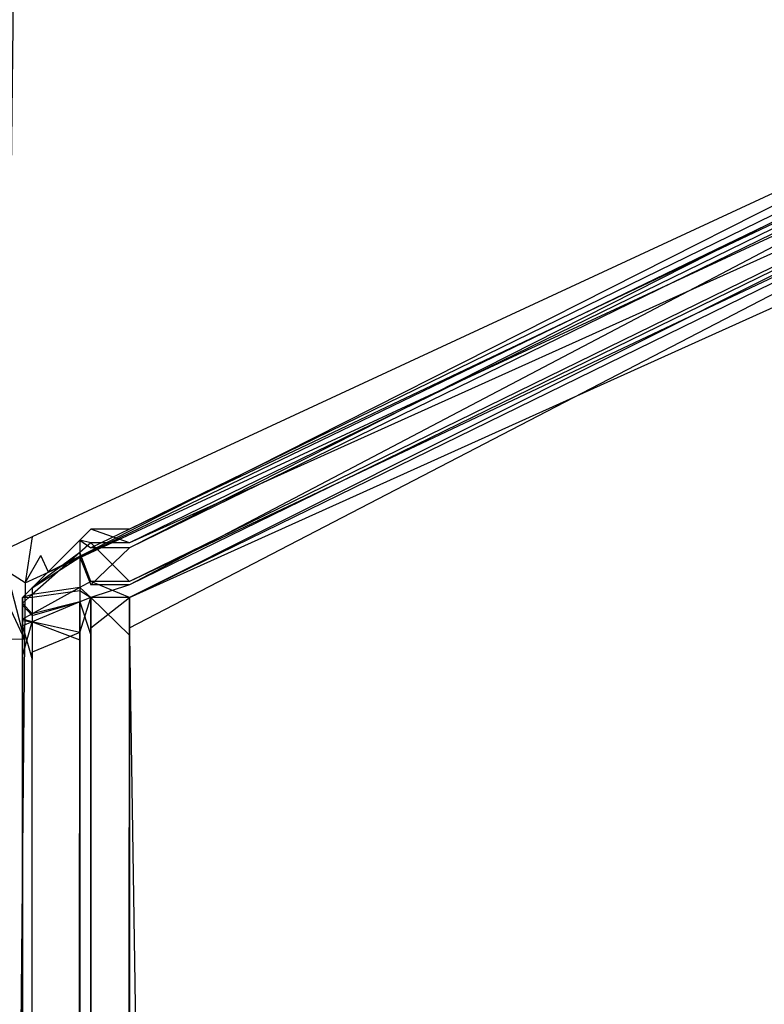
# Model space of a CAD drawing. Extents: x 0 to 1.6, y -0.5 to 0.
# Tile 179 of 186: x 1.58908 to 1.59454, y -0.0256 to -0.01838. Entities that reach past the tile are written whole.
import ezdxf

# ---------------------------------------------------------------- set-up
doc = ezdxf.new("R2010")
doc.units = 0
for name, color, linetype in [('L0_ABDECKPL_0___REPLACEMTFOREMP', 7, 'CONTINUOUS'), ('L13_KORPUS1_2___REPLACEMTFOREMP', 7, 'CONTINUOUS'), ('L15_KORPUS1_0___REPLACEMTFOREMP', 7, 'CONTINUOUS'), ('L19_FL_CHE_5___REPLACEMTFOREMPT', 7, 'CONTINUOUS')]:
    doc.layers.add(name, color=color, linetype=linetype)

msp = doc.modelspace()

# ---------------------------------------------------------------- linework, layer by layer
at = {"layer": 'L0_ABDECKPL_0___REPLACEMTFOREMP', "color": 39}
for points, invisible_edges in [([(1.128221, -0.00187, 0.591241), (1.598384, -0.499908, 0.591241), (1.124135, -0.499908, 0.591241), (1.128221, -0.00187, 0.591241)], 13), ([(1.128221, -0.499911, 0.603241), (1.598335, -0.001867, 0.603241), (1.128221, -0.001867, 0.603241), (1.128221, -0.499911, 0.603241)], 13), ([(1.598335, -0.001867, 0.603241), (1.128221, -0.499911, 0.603241), (1.598384, -0.499911, 0.603241), (1.598335, -0.001867, 0.603241)], 10), ([(1.598384, -0.499908, 0.591241), (1.128221, -0.00187, 0.591241), (1.598335, -0.00187, 0.591241), (1.598384, -0.499908, 0.591241)], 10)]:
    msp.add_3dface(points, dxfattribs=dict(at, invisible_edges=invisible_edges))
at = {"layer": 'L13_KORPUS1_2___REPLACEMTFOREMP', "color": 8}
for points, invisible_edges in [([(1.597254, -0.018617, 0.007522), (1.589885, -0.02212, 0.007621), (1.597254, -0.018518, 0.007621), (1.597254, -0.018617, 0.007522)], 14), ([(1.589885, -0.022257, 0.590261), (1.597254, -0.018518, 0.590124), (1.589885, -0.02212, 0.590124), (1.589885, -0.022257, 0.590261)], 13), ([(1.597254, -0.018518, 0.590124), (1.589885, -0.022257, 0.590261), (1.597254, -0.018654, 0.590261), (1.597254, -0.018518, 0.590124)], 14), ([(1.589885, -0.02212, 0.590124), (1.597254, -0.018518, 0.589853), (1.589885, -0.02212, 0.589853), (1.589885, -0.02212, 0.590124)], 13), ([(1.597254, -0.018518, 0.589853), (1.589885, -0.02212, 0.590124), (1.597254, -0.018518, 0.590124), (1.597254, -0.018518, 0.589853)], 14), ([(1.589885, -0.02212, 0.589853), (1.597254, -0.018518, 0.007872), (1.589885, -0.02212, 0.007872), (1.589885, -0.02212, 0.589853)], 13), ([(1.597254, -0.018518, 0.007872), (1.589885, -0.02212, 0.589853), (1.597254, -0.018518, 0.589853), (1.597254, -0.018518, 0.007872)], 14), ([(1.589885, -0.02212, 0.007872), (1.597254, -0.018518, 0.007621), (1.589885, -0.02212, 0.007621), (1.589885, -0.02212, 0.007872)], 13), ([(1.597254, -0.018518, 0.007621), (1.589885, -0.02212, 0.007872), (1.597254, -0.018518, 0.007872), (1.597254, -0.018518, 0.007621)], 14), ([(1.597254, -0.0189, 0.007238), (1.589885, -0.022219, 0.007522), (1.597254, -0.018617, 0.007522), (1.597254, -0.0189, 0.007238)], 14), ([(1.589885, -0.02212, 0.007621), (1.597254, -0.018617, 0.007522), (1.589885, -0.022219, 0.007522), (1.589885, -0.02212, 0.007621)], 13), ([(1.589885, -0.022528, 0.590532), (1.597254, -0.018654, 0.590261), (1.589885, -0.022257, 0.590261), (1.589885, -0.022528, 0.590532)], 13), ([(1.597254, -0.018654, 0.590261), (1.589885, -0.022528, 0.590532), (1.597254, -0.018926, 0.590532), (1.597254, -0.018654, 0.590261)], 14), ([(1.597254, -0.019017, 0.007121), (1.589885, -0.022503, 0.007238), (1.597254, -0.0189, 0.007238), (1.597254, -0.019017, 0.007121)], 14), ([(1.589885, -0.022219, 0.007522), (1.597254, -0.0189, 0.007238), (1.589885, -0.022503, 0.007238), (1.589885, -0.022219, 0.007522)], 13), ([(1.589885, -0.02262, 0.590624), (1.597254, -0.018926, 0.590532), (1.589885, -0.022528, 0.590532), (1.589885, -0.02262, 0.590624)], 13), ([(1.597254, -0.018926, 0.590532), (1.589885, -0.02262, 0.590624), (1.597254, -0.019017, 0.590624), (1.597254, -0.018926, 0.590532)], 14), ([(1.589885, -0.022503, 0.007238), (1.597254, -0.019017, 0.007121), (1.589885, -0.02262, 0.007121), (1.589885, -0.022503, 0.007238)], 13), ([(1.589885, -0.02262, 0.590624), (1.597254, -0.019295, 0.590624), (1.597254, -0.019017, 0.590624), (1.589885, -0.02262, 0.590624)], 14), ([(1.597254, -0.019017, 0.007121), (1.589885, -0.022843, 0.007121), (1.589885, -0.02262, 0.007121), (1.597254, -0.019017, 0.007121)], 13), ([(1.589885, -0.022843, 0.007121), (1.597254, -0.019017, 0.007121), (1.597254, -0.019241, 0.007121), (1.589885, -0.022843, 0.007121)], 14), ([(1.597254, -0.019241, 0.007121), (1.589885, -0.49736, 0.007121), (1.589885, -0.022843, 0.007121), (1.597254, -0.019241, 0.007121)], 13), ([(1.589885, -0.49736, 0.007121), (1.597254, -0.019241, 0.007121), (1.597254, -0.49736, 0.007121), (1.589885, -0.49736, 0.007121)], 14), ([(1.589885, -0.022897, 0.590624), (1.597254, -0.497312, 0.590624), (1.597254, -0.019295, 0.590624), (1.589885, -0.022897, 0.590624)], 14), ([(1.597254, -0.019295, 0.590624), (1.589885, -0.02262, 0.590624), (1.589885, -0.022897, 0.590624), (1.597254, -0.019295, 0.590624)], 13), ([(1.589601, -0.022219, 0.007522), (1.589521, -0.0222, 0.007654), (1.589601, -0.02212, 0.007621), (1.589601, -0.022219, 0.007522)], 14), ([(1.589521, -0.0222, 0.007905), (1.589601, -0.02212, 0.589853), (1.589601, -0.02212, 0.007872), (1.589521, -0.0222, 0.007905)], 13), ([(1.589601, -0.02212, 0.589853), (1.589521, -0.0222, 0.007905), (1.589521, -0.0222, 0.58982), (1.589601, -0.02212, 0.589853)], 14), ([(1.589521, -0.0222, 0.590091), (1.589601, -0.02212, 0.589853), (1.589521, -0.0222, 0.58982), (1.589521, -0.0222, 0.590091)], 13), ([(1.589601, -0.02212, 0.589853), (1.589521, -0.0222, 0.590091), (1.589601, -0.02212, 0.590124), (1.589601, -0.02212, 0.589853)], 14), ([(1.589521, -0.0222, 0.007654), (1.589601, -0.02212, 0.007872), (1.589601, -0.02212, 0.007621), (1.589521, -0.0222, 0.007654)], 13), ([(1.589601, -0.02212, 0.007872), (1.589521, -0.0222, 0.007654), (1.589521, -0.0222, 0.007905), (1.589601, -0.02212, 0.007872)], 14), ([(1.589521, -0.0222, 0.590091), (1.589601, -0.022257, 0.590261), (1.589601, -0.02212, 0.590124), (1.589521, -0.0222, 0.590091)], 14), ([(1.589601, -0.02212, 0.007621), (1.589885, -0.022219, 0.007522), (1.589601, -0.022219, 0.007522), (1.589601, -0.02212, 0.007621)], 13), ([(1.589885, -0.022219, 0.007522), (1.589601, -0.02212, 0.007621), (1.589885, -0.02212, 0.007621), (1.589885, -0.022219, 0.007522)], 14), ([(1.589601, -0.02212, 0.007872), (1.589885, -0.02212, 0.007621), (1.589601, -0.02212, 0.007621), (1.589601, -0.02212, 0.007872)], 13), ([(1.589885, -0.02212, 0.007621), (1.589601, -0.02212, 0.007872), (1.589885, -0.02212, 0.007872), (1.589885, -0.02212, 0.007621)], 14), ([(1.589601, -0.02212, 0.589853), (1.589885, -0.02212, 0.007872), (1.589601, -0.02212, 0.007872), (1.589601, -0.02212, 0.589853)], 13), ([(1.589885, -0.02212, 0.007872), (1.589601, -0.02212, 0.589853), (1.589885, -0.02212, 0.589853), (1.589885, -0.02212, 0.007872)], 14), ([(1.589601, -0.02212, 0.590124), (1.589885, -0.02212, 0.589853), (1.589601, -0.02212, 0.589853), (1.589601, -0.02212, 0.590124)], 13), ([(1.589885, -0.02212, 0.589853), (1.589601, -0.02212, 0.590124), (1.589885, -0.02212, 0.590124), (1.589885, -0.02212, 0.589853)], 14), ([(1.589601, -0.022257, 0.590261), (1.589885, -0.02212, 0.590124), (1.589601, -0.02212, 0.590124), (1.589601, -0.022257, 0.590261)], 13), ([(1.589885, -0.02212, 0.590124), (1.589601, -0.022257, 0.590261), (1.589885, -0.022257, 0.590261), (1.589885, -0.02212, 0.590124)], 14), ([(1.589521, -0.02229, 0.007564), (1.589172, -0.022549, 0.007799), (1.589521, -0.0222, 0.007654), (1.589521, -0.02229, 0.007564)], 14), ([(1.589172, -0.022549, 0.589946), (1.589521, -0.022324, 0.590215), (1.589521, -0.0222, 0.590091), (1.589172, -0.022549, 0.589946)], 14), ([(1.589172, -0.022549, 0.007799), (1.589521, -0.0222, 0.007905), (1.589521, -0.0222, 0.007654), (1.589172, -0.022549, 0.007799)], 13), ([(1.589521, -0.0222, 0.007905), (1.589172, -0.022549, 0.007799), (1.589172, -0.022549, 0.008049), (1.589521, -0.0222, 0.007905)], 14), ([(1.589172, -0.022549, 0.589946), (1.589521, -0.0222, 0.58982), (1.589172, -0.022549, 0.589675), (1.589172, -0.022549, 0.589946)], 13), ([(1.589521, -0.0222, 0.58982), (1.589172, -0.022549, 0.589946), (1.589521, -0.0222, 0.590091), (1.589521, -0.0222, 0.58982)], 14), ([(1.589172, -0.022549, 0.008049), (1.589521, -0.0222, 0.58982), (1.589521, -0.0222, 0.007905), (1.589172, -0.022549, 0.008049)], 13), ([(1.589521, -0.0222, 0.58982), (1.589172, -0.022549, 0.008049), (1.589172, -0.022549, 0.589675), (1.589521, -0.0222, 0.58982)], 14), ([(1.589521, -0.0222, 0.007654), (1.589601, -0.022219, 0.007522), (1.589521, -0.02229, 0.007564), (1.589521, -0.0222, 0.007654)], 13), ([(1.589601, -0.022257, 0.590261), (1.589521, -0.0222, 0.590091), (1.589521, -0.022324, 0.590215), (1.589601, -0.022257, 0.590261)], 13), ([(1.589601, -0.022503, 0.007238), (1.589521, -0.02229, 0.007564), (1.589601, -0.022219, 0.007522), (1.589601, -0.022503, 0.007238)], 14), ([(1.589601, -0.022219, 0.007522), (1.589885, -0.022503, 0.007238), (1.589601, -0.022503, 0.007238), (1.589601, -0.022219, 0.007522)], 13), ([(1.589885, -0.022503, 0.007238), (1.589601, -0.022219, 0.007522), (1.589885, -0.022219, 0.007522), (1.589885, -0.022503, 0.007238)], 14), ([(1.589521, -0.022547, 0.007307), (1.589172, -0.022598, 0.007749), (1.589521, -0.02229, 0.007564), (1.589521, -0.022547, 0.007307)], 14), ([(1.589172, -0.022549, 0.007799), (1.589521, -0.02229, 0.007564), (1.589172, -0.022598, 0.007749), (1.589172, -0.022549, 0.007799)], 13), ([(1.589521, -0.022324, 0.590215), (1.589601, -0.022528, 0.590532), (1.589601, -0.022257, 0.590261), (1.589521, -0.022324, 0.590215)], 14), ([(1.589521, -0.02229, 0.007564), (1.589601, -0.022503, 0.007238), (1.589521, -0.022547, 0.007307), (1.589521, -0.02229, 0.007564)], 13), ([(1.589601, -0.022528, 0.590532), (1.589885, -0.022257, 0.590261), (1.589601, -0.022257, 0.590261), (1.589601, -0.022528, 0.590532)], 13), ([(1.589885, -0.022257, 0.590261), (1.589601, -0.022528, 0.590532), (1.589885, -0.022528, 0.590532), (1.589885, -0.022257, 0.590261)], 14), ([(1.589172, -0.022617, 0.590014), (1.589521, -0.02257, 0.590461), (1.589521, -0.022324, 0.590215), (1.589172, -0.022617, 0.590014)], 14), ([(1.589521, -0.022324, 0.590215), (1.589172, -0.022549, 0.589946), (1.589172, -0.022617, 0.590014), (1.589521, -0.022324, 0.590215)], 13), ([(1.589601, -0.022528, 0.590532), (1.589521, -0.022324, 0.590215), (1.589521, -0.02257, 0.590461), (1.589601, -0.022528, 0.590532)], 13), ([(1.589601, -0.02262, 0.007121), (1.589521, -0.022547, 0.007307), (1.589601, -0.022503, 0.007238), (1.589601, -0.02262, 0.007121)], 14), ([(1.589521, -0.02257, 0.590461), (1.589601, -0.02262, 0.590624), (1.589601, -0.022528, 0.590532), (1.589521, -0.02257, 0.590461)], 14), ([(1.589601, -0.022503, 0.007238), (1.589885, -0.02262, 0.007121), (1.589601, -0.02262, 0.007121), (1.589601, -0.022503, 0.007238)], 13), ([(1.589885, -0.02262, 0.007121), (1.589601, -0.022503, 0.007238), (1.589885, -0.022503, 0.007238), (1.589885, -0.02262, 0.007121)], 14), ([(1.589601, -0.02262, 0.590624), (1.589885, -0.022528, 0.590532), (1.589601, -0.022528, 0.590532), (1.589601, -0.02262, 0.590624)], 13), ([(1.589885, -0.022528, 0.590532), (1.589601, -0.02262, 0.590624), (1.589885, -0.02262, 0.590624), (1.589885, -0.022528, 0.590532)], 14), ([(1.589172, -0.022598, 0.007749), (1.589101, -0.02262, 0.007828), (1.589172, -0.022549, 0.007799), (1.589172, -0.022598, 0.007749)], 14), ([(1.589101, -0.02262, 0.008079), (1.589172, -0.022549, 0.589675), (1.589172, -0.022549, 0.008049), (1.589101, -0.02262, 0.008079)], 13), ([(1.589172, -0.022549, 0.589675), (1.589101, -0.02262, 0.008079), (1.589101, -0.02262, 0.589646), (1.589172, -0.022549, 0.589675)], 14), ([(1.589101, -0.02262, 0.589917), (1.589172, -0.022549, 0.589675), (1.589101, -0.02262, 0.589646), (1.589101, -0.02262, 0.589917)], 13), ([(1.589172, -0.022549, 0.589675), (1.589101, -0.02262, 0.589917), (1.589172, -0.022549, 0.589946), (1.589172, -0.022549, 0.589675)], 14), ([(1.589101, -0.02262, 0.007828), (1.589172, -0.022549, 0.008049), (1.589172, -0.022549, 0.007799), (1.589101, -0.02262, 0.007828)], 13), ([(1.589172, -0.022549, 0.008049), (1.589101, -0.02262, 0.007828), (1.589101, -0.02262, 0.008079), (1.589172, -0.022549, 0.008049)], 14), ([(1.589101, -0.02262, 0.589917), (1.589172, -0.022617, 0.590014), (1.589172, -0.022549, 0.589946), (1.589101, -0.02262, 0.589917)], 14), ([(1.589172, -0.022739, 0.007608), (1.589101, -0.022661, 0.007787), (1.589172, -0.022598, 0.007749), (1.589172, -0.022739, 0.007608)], 14), ([(1.589101, -0.02262, 0.007828), (1.589172, -0.022598, 0.007749), (1.589101, -0.022661, 0.007787), (1.589101, -0.02262, 0.007828)], 13), ([(1.589172, -0.022598, 0.007749), (1.589521, -0.022547, 0.007307), (1.589172, -0.022739, 0.007608), (1.589172, -0.022598, 0.007749)], 13), ([(1.589521, -0.022653, 0.007201), (1.589172, -0.022739, 0.007608), (1.589521, -0.022547, 0.007307), (1.589521, -0.022653, 0.007201)], 14), ([(1.589521, -0.02257, 0.590461), (1.589172, -0.022617, 0.590014), (1.589172, -0.022752, 0.59015), (1.589521, -0.02257, 0.590461)], 13), ([(1.589172, -0.022752, 0.59015), (1.589521, -0.022653, 0.590544), (1.589521, -0.02257, 0.590461), (1.589172, -0.022752, 0.59015)], 14), ([(1.589521, -0.022547, 0.007307), (1.589601, -0.02262, 0.007121), (1.589521, -0.022653, 0.007201), (1.589521, -0.022547, 0.007307)], 13), ([(1.589601, -0.02262, 0.590624), (1.589521, -0.02257, 0.590461), (1.589521, -0.022653, 0.590544), (1.589601, -0.02262, 0.590624)], 13), ([(1.589101, -0.022677, 0.589973), (1.589172, -0.022752, 0.59015), (1.589172, -0.022617, 0.590014), (1.589101, -0.022677, 0.589973)], 14), ([(1.589172, -0.022617, 0.590014), (1.589101, -0.02262, 0.589917), (1.589101, -0.022677, 0.589973), (1.589172, -0.022617, 0.590014)], 13), ([(1.589101, -0.022661, 0.007787), (1.589101, -0.022839, 0.007919), (1.589101, -0.02262, 0.007828), (1.589101, -0.022661, 0.007787)], 14), ([(1.589101, -0.02262, 0.589646), (1.589101, -0.022839, 0.008079), (1.589101, -0.022839, 0.589646), (1.589101, -0.02262, 0.589646)], 13), ([(1.589101, -0.022839, 0.008079), (1.589101, -0.02262, 0.589646), (1.589101, -0.02262, 0.008079), (1.589101, -0.022839, 0.008079)], 14), ([(1.589101, -0.02262, 0.008079), (1.589101, -0.022839, 0.007919), (1.589101, -0.022839, 0.008079), (1.589101, -0.02262, 0.008079)], 13), ([(1.589101, -0.022839, 0.007919), (1.589101, -0.02262, 0.008079), (1.589101, -0.02262, 0.007828), (1.589101, -0.022839, 0.007919)], 14), ([(1.589101, -0.022839, 0.589826), (1.589101, -0.022677, 0.589973), (1.589101, -0.02262, 0.589917), (1.589101, -0.022839, 0.589826)], 14), ([(1.589101, -0.02262, 0.589917), (1.589101, -0.022839, 0.589646), (1.589101, -0.022839, 0.589826), (1.589101, -0.02262, 0.589917)], 13), ([(1.589101, -0.022839, 0.589646), (1.589101, -0.02262, 0.589917), (1.589101, -0.02262, 0.589646), (1.589101, -0.022839, 0.589646)], 14), ([(1.589101, -0.022778, 0.00767), (1.589101, -0.022854, 0.007903), (1.589101, -0.022661, 0.007787), (1.589101, -0.022778, 0.00767)], 14), ([(1.589101, -0.022661, 0.007787), (1.589172, -0.022739, 0.007608), (1.589101, -0.022778, 0.00767), (1.589101, -0.022661, 0.007787)], 13), ([(1.589101, -0.022839, 0.007919), (1.589101, -0.022661, 0.007787), (1.589101, -0.022854, 0.007903), (1.589101, -0.022839, 0.007919)], 13), ([(1.589101, -0.02286, 0.589848), (1.589101, -0.022789, 0.590086), (1.589101, -0.022677, 0.589973), (1.589101, -0.02286, 0.589848)], 14), ([(1.589172, -0.022752, 0.59015), (1.589101, -0.022677, 0.589973), (1.589101, -0.022789, 0.590086), (1.589172, -0.022752, 0.59015)], 13), ([(1.589101, -0.022677, 0.589973), (1.589101, -0.022839, 0.589826), (1.589101, -0.02286, 0.589848), (1.589101, -0.022677, 0.589973)], 13), ([(1.589521, -0.022653, 0.590544), (1.589172, -0.022752, 0.59015), (1.589172, -0.022798, 0.590195), (1.589521, -0.022653, 0.590544)], 13), ([(1.589172, -0.022739, 0.007608), (1.589521, -0.022653, 0.007201), (1.589172, -0.022798, 0.00755), (1.589172, -0.022739, 0.007608)], 13), ([(1.589172, -0.022798, 0.590195), (1.589521, -0.02293, 0.590544), (1.589521, -0.022653, 0.590544), (1.589172, -0.022798, 0.590195)], 14), ([(1.589521, -0.022876, 0.007201), (1.589172, -0.022798, 0.00755), (1.589521, -0.022653, 0.007201), (1.589521, -0.022876, 0.007201)], 14), ([(1.589601, -0.02262, 0.007121), (1.589521, -0.022876, 0.007201), (1.589521, -0.022653, 0.007201), (1.589601, -0.02262, 0.007121)], 13), ([(1.589521, -0.022876, 0.007201), (1.589601, -0.02262, 0.007121), (1.589601, -0.022843, 0.007121), (1.589521, -0.022876, 0.007201)], 14), ([(1.589521, -0.022653, 0.590544), (1.589601, -0.022897, 0.590624), (1.589601, -0.02262, 0.590624), (1.589521, -0.022653, 0.590544)], 14), ([(1.589601, -0.022897, 0.590624), (1.589521, -0.022653, 0.590544), (1.589521, -0.02293, 0.590544), (1.589601, -0.022897, 0.590624)], 13), ([(1.589885, -0.022897, 0.590624), (1.589601, -0.02262, 0.590624), (1.589601, -0.022897, 0.590624), (1.589885, -0.022897, 0.590624)], 13), ([(1.589601, -0.02262, 0.590624), (1.589885, -0.022897, 0.590624), (1.589885, -0.02262, 0.590624), (1.589601, -0.02262, 0.590624)], 14), ([(1.589885, -0.02262, 0.007121), (1.589601, -0.022843, 0.007121), (1.589601, -0.02262, 0.007121), (1.589885, -0.02262, 0.007121)], 13), ([(1.589601, -0.022843, 0.007121), (1.589885, -0.02262, 0.007121), (1.589885, -0.022843, 0.007121), (1.589601, -0.022843, 0.007121)], 14), ([(1.589172, -0.022798, 0.00755), (1.589101, -0.022778, 0.00767), (1.589172, -0.022739, 0.007608), (1.589172, -0.022798, 0.00755)], 14), ([(1.589101, -0.022789, 0.590086), (1.589172, -0.022798, 0.590195), (1.589172, -0.022752, 0.59015), (1.589101, -0.022789, 0.590086)], 14), ([(1.589101, -0.022854, 0.007903), (1.589101, -0.022778, 0.00767), (1.589101, -0.022899, 0.007859), (1.589101, -0.022854, 0.007903)], 13), ([(1.589101, -0.022778, 0.00767), (1.589172, -0.022798, 0.00755), (1.589101, -0.022827, 0.007621), (1.589101, -0.022778, 0.00767)], 13), ([(1.589101, -0.022827, 0.007621), (1.589101, -0.022899, 0.007859), (1.589101, -0.022778, 0.00767), (1.589101, -0.022827, 0.007621)], 14), ([(1.589101, -0.022789, 0.590086), (1.589101, -0.02286, 0.589848), (1.589101, -0.022903, 0.58989), (1.589101, -0.022789, 0.590086)], 13), ([(1.589101, -0.022903, 0.58989), (1.589101, -0.022827, 0.590124), (1.589101, -0.022789, 0.590086), (1.589101, -0.022903, 0.58989)], 14), ([(1.589172, -0.022798, 0.590195), (1.589101, -0.022789, 0.590086), (1.589101, -0.022827, 0.590124), (1.589172, -0.022798, 0.590195)], 13), ([(1.589172, -0.022798, 0.00755), (1.589101, -0.02305, 0.007621), (1.589101, -0.022827, 0.007621), (1.589172, -0.022798, 0.00755)], 13), ([(1.589101, -0.02305, 0.007621), (1.589172, -0.022798, 0.00755), (1.589172, -0.02302, 0.00755), (1.589101, -0.02305, 0.007621)], 14), ([(1.589101, -0.022827, 0.590124), (1.589172, -0.023075, 0.590195), (1.589172, -0.022798, 0.590195), (1.589101, -0.022827, 0.590124)], 14), ([(1.589521, -0.02293, 0.590544), (1.589172, -0.022798, 0.590195), (1.589172, -0.023075, 0.590195), (1.589521, -0.02293, 0.590544)], 13), ([(1.589172, -0.022798, 0.00755), (1.589521, -0.022876, 0.007201), (1.589172, -0.02302, 0.00755), (1.589172, -0.022798, 0.00755)], 13), ([(1.589101, -0.022827, 0.590124), (1.589101, -0.022903, 0.58989), (1.589101, -0.022918, 0.589905), (1.589101, -0.022827, 0.590124)], 13), ([(1.589172, -0.023075, 0.590195), (1.589101, -0.022827, 0.590124), (1.589101, -0.023104, 0.590124), (1.589172, -0.023075, 0.590195)], 13), ([(1.589101, -0.02305, 0.007621), (1.589101, -0.022918, 0.00784), (1.589101, -0.022827, 0.007621), (1.589101, -0.02305, 0.007621)], 14), ([(1.589101, -0.022827, 0.590124), (1.589101, -0.023104, 0.589905), (1.589101, -0.023104, 0.590124), (1.589101, -0.022827, 0.590124)], 13), ([(1.589101, -0.023104, 0.589905), (1.589101, -0.022827, 0.590124), (1.589101, -0.022918, 0.589905), (1.589101, -0.023104, 0.589905)], 14), ([(1.589101, -0.022899, 0.007859), (1.589101, -0.022827, 0.007621), (1.589101, -0.022918, 0.00784), (1.589101, -0.022899, 0.007859)], 13), ([(1.589101, -0.022854, 0.007903), (1.589101, -0.02286, 0.589848), (1.589101, -0.022839, 0.589826), (1.589101, -0.022854, 0.007903)], 15), ([(1.589101, -0.022854, 0.007903), (1.589101, -0.022839, 0.589826), (1.589101, -0.022839, 0.008079), (1.589101, -0.022854, 0.007903)], 15), ([(1.589101, -0.022854, 0.007903), (1.589101, -0.022839, 0.008079), (1.589101, -0.022839, 0.007919), (1.589101, -0.022854, 0.007903)], 15), ([(1.589101, -0.022839, 0.008079), (1.589101, -0.022839, 0.589826), (1.589101, -0.022839, 0.589646), (1.589101, -0.022839, 0.008079)], 15), ([(1.589101, -0.022899, 0.007859), (1.589101, -0.02286, 0.589848), (1.589101, -0.022854, 0.007903), (1.589101, -0.022899, 0.007859)], 15), ([(1.589101, -0.022899, 0.007859), (1.589101, -0.022903, 0.58989), (1.589101, -0.02286, 0.589848), (1.589101, -0.022899, 0.007859)], 15), ([(1.589172, -0.497183, 0.00755), (1.589521, -0.022876, 0.007201), (1.589521, -0.497327, 0.007201), (1.589172, -0.497183, 0.00755)], 13), ([(1.589521, -0.022876, 0.007201), (1.589172, -0.497183, 0.00755), (1.589172, -0.02302, 0.00755), (1.589521, -0.022876, 0.007201)], 14), ([(1.589601, -0.022843, 0.007121), (1.589521, -0.497327, 0.007201), (1.589521, -0.022876, 0.007201), (1.589601, -0.022843, 0.007121)], 13), ([(1.589521, -0.497327, 0.007201), (1.589601, -0.022843, 0.007121), (1.589601, -0.49736, 0.007121), (1.589521, -0.497327, 0.007201)], 14), ([(1.589885, -0.022843, 0.007121), (1.589601, -0.49736, 0.007121), (1.589601, -0.022843, 0.007121), (1.589885, -0.022843, 0.007121)], 13), ([(1.589601, -0.49736, 0.007121), (1.589885, -0.022843, 0.007121), (1.589885, -0.49736, 0.007121), (1.589601, -0.49736, 0.007121)], 14), ([(1.589101, -0.022918, 0.00784), (1.589101, -0.022903, 0.58989), (1.589101, -0.022899, 0.007859), (1.589101, -0.022918, 0.00784)], 15), ([(1.589101, -0.022918, 0.00784), (1.589101, -0.022918, 0.589905), (1.589101, -0.022903, 0.58989), (1.589101, -0.022918, 0.00784)], 15), ([(1.589101, -0.022918, 0.00784), (1.589101, -0.02305, 0.007621), (1.589101, -0.02305, 0.00784), (1.589101, -0.022918, 0.00784)], 13), ([(1.589101, -0.02305, 0.00784), (1.589101, -0.023104, 0.589905), (1.589101, -0.022918, 0.589905), (1.589101, -0.02305, 0.00784)], 13), ([(1.589101, -0.02305, 0.00784), (1.589101, -0.022918, 0.589905), (1.589101, -0.022918, 0.00784), (1.589101, -0.02305, 0.00784)], 10), ([(1.589521, -0.02293, 0.590544), (1.589172, -0.497135, 0.590195), (1.589521, -0.497279, 0.590544), (1.589521, -0.02293, 0.590544)], 13), ([(1.589172, -0.497135, 0.590195), (1.589521, -0.02293, 0.590544), (1.589172, -0.023075, 0.590195), (1.589172, -0.497135, 0.590195)], 14), ([(1.589601, -0.022897, 0.590624), (1.589521, -0.497279, 0.590544), (1.589601, -0.497312, 0.590624), (1.589601, -0.022897, 0.590624)], 13), ([(1.589521, -0.497279, 0.590544), (1.589601, -0.022897, 0.590624), (1.589521, -0.02293, 0.590544), (1.589521, -0.497279, 0.590544)], 14), ([(1.589885, -0.497312, 0.590624), (1.589601, -0.022897, 0.590624), (1.589601, -0.497312, 0.590624), (1.589885, -0.497312, 0.590624)], 13), ([(1.589601, -0.022897, 0.590624), (1.589885, -0.497312, 0.590624), (1.589885, -0.022897, 0.590624), (1.589601, -0.022897, 0.590624)], 14), ([(1.597254, -0.497312, 0.590624), (1.589885, -0.022897, 0.590624), (1.589885, -0.497312, 0.590624), (1.597254, -0.497312, 0.590624)], 13), ([(1.589172, -0.02302, 0.00755), (1.589101, -0.497153, 0.007621), (1.589101, -0.02305, 0.007621), (1.589172, -0.02302, 0.00755)], 13), ([(1.589101, -0.497153, 0.007621), (1.589172, -0.02302, 0.00755), (1.589172, -0.497183, 0.00755), (1.589101, -0.497153, 0.007621)], 14), ([(1.589101, -0.02305, 0.00784), (1.589101, -0.497153, 0.007621), (1.589101, -0.497153, 0.00784), (1.589101, -0.02305, 0.00784)], 13), ([(1.589101, -0.497153, 0.007621), (1.589101, -0.02305, 0.00784), (1.589101, -0.02305, 0.007621), (1.589101, -0.497153, 0.007621)], 14), ([(1.589101, -0.497153, 0.00784), (1.589101, -0.497105, 0.589905), (1.589101, -0.02305, 0.00784), (1.589101, -0.497153, 0.00784)], 13), ([(1.589101, -0.02305, 0.00784), (1.589101, -0.497105, 0.589905), (1.589101, -0.023104, 0.589905), (1.589101, -0.02305, 0.00784)], 10), ([(1.589172, -0.023075, 0.590195), (1.589101, -0.497105, 0.590124), (1.589172, -0.497135, 0.590195), (1.589172, -0.023075, 0.590195)], 13), ([(1.589101, -0.497105, 0.590124), (1.589172, -0.023075, 0.590195), (1.589101, -0.023104, 0.590124), (1.589101, -0.497105, 0.590124)], 14), ([(1.589101, -0.023104, 0.590124), (1.589101, -0.497105, 0.589905), (1.589101, -0.497105, 0.590124), (1.589101, -0.023104, 0.590124)], 13), ([(1.589101, -0.497105, 0.589905), (1.589101, -0.023104, 0.590124), (1.589101, -0.023104, 0.589905), (1.589101, -0.497105, 0.589905)], 14)]:
    msp.add_3dface(points, dxfattribs=dict(at, invisible_edges=invisible_edges))
at = {"layer": 'L15_KORPUS1_0___REPLACEMTFOREMP', "color": 8}
for points, invisible_edges in [([(1.597088, -0.000594), (0.5, -0.497406), (0.5, -0.000594), (1.597088, -0.000594)], 13), ([(0.5, -0.497406), (1.597088, -0.000594), (1.597091, -0.497406), (0.5, -0.497406)], 10), ([(1.597091, -0.497404, 0.00769), (0.5, -0.000596, 0.00769), (0.5, -0.497404, 0.00769), (1.597091, -0.497404, 0.00769)], 13), ([(0.5, -0.000596, 0.00769), (1.597091, -0.497404, 0.00769), (1.597088, -0.000596, 0.00769), (0.5, -0.000596, 0.00769)], 10)]:
    msp.add_3dface(points, dxfattribs=dict(at, invisible_edges=invisible_edges))
at = {"layer": 'L19_FL_CHE_5___REPLACEMTFOREMPT', "color": 8}
for points, invisible_edges in [([(1.588775, -0.029414, 0.00743), (1.579532, -0.002135, 0.00743), (1.589219, -0.002135, 0.00743), (1.588775, -0.029414, 0.00743)], 13), ([(1.588775, -0.029414, 0.00743), (1.589219, -0.002135, 0.00743), (1.588985, -0.022427, 0.00743), (1.588775, -0.029414, 0.00743)], 10), ([(1.588985, -0.022427, 0.00743), (1.589219, -0.002135, 0.00743), (1.589234, -0.022311, 0.00743), (1.588985, -0.022427, 0.00743)], 14), ([(1.589234, -0.022311, 0.00743), (1.589219, -0.002135, 0.00743), (1.589471, -0.002135, 0.00743), (1.589234, -0.022311, 0.00743)], 15), ([(1.589234, -0.022311, 0.00743), (1.589471, -0.002135, 0.00743), (1.596986, -0.018713, 0.00743), (1.589234, -0.022311, 0.00743)], 15), ([(1.596986, -0.018713, 0.00743), (1.589471, -0.002135, 0.00743), (1.589608, -0.002419, 0.00743), (1.596986, -0.018713, 0.00743)], 15), ([(1.579532, -0.002284, 0.591002), (1.588836, -0.022331, 0.591002), (1.589127, -0.002284, 0.591002), (1.579532, -0.002284, 0.591002)], 10), ([(1.589127, -0.002284, 0.591002), (1.588836, -0.022331, 0.591002), (1.589171, -0.022176, 0.591002), (1.589127, -0.002284, 0.591002)], 14), ([(1.589127, -0.002284, 0.591002), (1.589171, -0.022176, 0.591002), (1.589377, -0.002284, 0.591002), (1.589127, -0.002284, 0.591002)], 15), ([(1.589377, -0.002284, 0.591002), (1.589171, -0.022176, 0.591002), (1.596792, -0.018638, 0.591002), (1.589377, -0.002284, 0.591002)], 15), ([(1.589377, -0.002284, 0.591002), (1.596792, -0.018638, 0.591002), (1.589513, -0.002565, 0.591002), (1.589377, -0.002284, 0.591002)], 15), ([(1.596986, -0.018713, 0.00743), (1.589608, -0.002419, 0.00743), (1.597223, -0.018238, 0.00743), (1.596986, -0.018713, 0.00743)], 15), ([(1.589513, -0.002565, 0.591002), (1.596792, -0.018638, 0.591002), (1.597025, -0.018171, 0.591002), (1.589513, -0.002565, 0.591002)], 15), ([(1.589291, -0.022434, 0.591002), (1.596792, -0.018638, 0.591002), (1.589171, -0.022176, 0.591002), (1.589291, -0.022434, 0.591002)], 13), ([(1.596792, -0.018638, 0.591002), (1.589291, -0.022434, 0.591002), (1.597161, -0.01878, 0.591002), (1.596792, -0.018638, 0.591002)], 14), ([(1.596986, -0.018713, 0.00743), (1.589291, -0.022434, 0.00743), (1.589234, -0.022311, 0.00743), (1.596986, -0.018713, 0.00743)], 13), ([(1.589291, -0.022434, 0.00743), (1.596986, -0.018713, 0.00743), (1.597161, -0.01878, 0.00743), (1.589291, -0.022434, 0.00743)], 14), ([(1.597161, -0.01878, 0.007643), (1.589291, -0.022434, 0.590197), (1.589291, -0.022434, 0.007643), (1.597161, -0.01878, 0.007643)], 13), ([(1.589291, -0.022434, 0.590197), (1.597161, -0.01878, 0.007643), (1.597161, -0.01878, 0.590197), (1.589291, -0.022434, 0.590197)], 14), ([(1.597161, -0.01878, 0.590197), (1.589291, -0.022434, 0.591002), (1.589291, -0.022434, 0.590197), (1.597161, -0.01878, 0.590197)], 13), ([(1.589291, -0.022434, 0.591002), (1.597161, -0.01878, 0.590197), (1.597161, -0.01878, 0.591002), (1.589291, -0.022434, 0.591002)], 14), ([(1.597161, -0.01878, 0.00743), (1.589291, -0.022434, 0.007643), (1.589291, -0.022434, 0.00743), (1.597161, -0.01878, 0.00743)], 13), ([(1.589291, -0.022434, 0.007643), (1.597161, -0.01878, 0.00743), (1.597161, -0.01878, 0.007643), (1.589291, -0.022434, 0.007643)], 14), ([(1.589119, -0.022513, 0.591002), (1.589171, -0.022176, 0.591002), (1.588836, -0.022331, 0.591002), (1.589119, -0.022513, 0.591002)], 13), ([(1.589171, -0.022176, 0.591002), (1.589119, -0.022513, 0.591002), (1.589291, -0.022434, 0.591002), (1.589171, -0.022176, 0.591002)], 14), ([(1.589234, -0.022311, 0.00743), (1.589119, -0.022513, 0.00743), (1.588985, -0.022427, 0.00743), (1.589234, -0.022311, 0.00743)], 13), ([(1.589119, -0.022513, 0.00743), (1.589234, -0.022311, 0.00743), (1.589291, -0.022434, 0.00743), (1.589119, -0.022513, 0.00743)], 14), ([(1.589115, -0.022929, 0.591002), (1.588836, -0.022331, 0.591002), (1.588831, -0.022926, 0.591002), (1.589115, -0.022929, 0.591002)], 13), ([(1.588836, -0.022331, 0.591002), (1.589115, -0.022929, 0.591002), (1.589119, -0.022513, 0.591002), (1.588836, -0.022331, 0.591002)], 14), ([(1.588985, -0.022427, 0.00743), (1.589115, -0.022929, 0.00743), (1.58898, -0.022927, 0.00743), (1.588985, -0.022427, 0.00743)], 13), ([(1.589115, -0.022929, 0.00743), (1.588985, -0.022427, 0.00743), (1.589119, -0.022513, 0.00743), (1.589115, -0.022929, 0.00743)], 14), ([(1.589291, -0.022434, 0.00743), (1.589119, -0.022513, 0.007643), (1.589119, -0.022513, 0.00743), (1.589291, -0.022434, 0.00743)], 13), ([(1.589119, -0.022513, 0.007643), (1.589291, -0.022434, 0.00743), (1.589291, -0.022434, 0.007643), (1.589119, -0.022513, 0.007643)], 14), ([(1.589291, -0.022434, 0.007643), (1.589119, -0.022513, 0.590197), (1.589119, -0.022513, 0.007643), (1.589291, -0.022434, 0.007643)], 13), ([(1.589119, -0.022513, 0.590197), (1.589291, -0.022434, 0.007643), (1.589291, -0.022434, 0.590197), (1.589119, -0.022513, 0.590197)], 14), ([(1.589291, -0.022434, 0.590197), (1.589119, -0.022513, 0.591002), (1.589119, -0.022513, 0.590197), (1.589291, -0.022434, 0.590197)], 13), ([(1.589119, -0.022513, 0.591002), (1.589291, -0.022434, 0.590197), (1.589291, -0.022434, 0.591002), (1.589119, -0.022513, 0.591002)], 14), ([(1.589115, -0.022929, 0.00743), (1.589119, -0.022513, 0.007643), (1.589115, -0.022929, 0.007643), (1.589115, -0.022929, 0.00743)], 13), ([(1.589119, -0.022513, 0.007643), (1.589115, -0.022929, 0.00743), (1.589119, -0.022513, 0.00743), (1.589119, -0.022513, 0.007643)], 14), ([(1.589115, -0.022929, 0.007643), (1.589119, -0.022513, 0.590197), (1.589115, -0.022929, 0.590197), (1.589115, -0.022929, 0.007643)], 13), ([(1.589119, -0.022513, 0.590197), (1.589115, -0.022929, 0.007643), (1.589119, -0.022513, 0.007643), (1.589119, -0.022513, 0.590197)], 14), ([(1.589115, -0.022929, 0.590197), (1.589119, -0.022513, 0.591002), (1.589115, -0.022929, 0.591002), (1.589115, -0.022929, 0.590197)], 13), ([(1.589119, -0.022513, 0.591002), (1.589115, -0.022929, 0.590197), (1.589119, -0.022513, 0.590197), (1.589119, -0.022513, 0.591002)], 14), ([(1.588831, -0.022926, 0.591002), (1.589059, -0.029159, 0.591002), (1.589115, -0.022929, 0.591002), (1.588831, -0.022926, 0.591002)], 14), ([(1.589059, -0.029159, 0.00743), (1.58898, -0.022927, 0.00743), (1.589115, -0.022929, 0.00743), (1.589059, -0.029159, 0.00743)], 14), ([(1.589059, -0.029159, 0.00743), (1.589115, -0.022929, 0.007643), (1.589059, -0.029159, 0.007643), (1.589059, -0.029159, 0.00743)], 13), ([(1.589115, -0.022929, 0.007643), (1.589059, -0.029159, 0.00743), (1.589115, -0.022929, 0.00743), (1.589115, -0.022929, 0.007643)], 14), ([(1.589059, -0.029159, 0.007643), (1.589115, -0.022929, 0.590197), (1.589059, -0.029159, 0.590197), (1.589059, -0.029159, 0.007643)], 13), ([(1.589115, -0.022929, 0.590197), (1.589059, -0.029159, 0.007643), (1.589115, -0.022929, 0.007643), (1.589115, -0.022929, 0.590197)], 14), ([(1.589059, -0.029159, 0.590197), (1.589115, -0.022929, 0.591002), (1.589059, -0.029159, 0.591002), (1.589059, -0.029159, 0.590197)], 13), ([(1.589115, -0.022929, 0.591002), (1.589059, -0.029159, 0.590197), (1.589115, -0.022929, 0.590197), (1.589115, -0.022929, 0.591002)], 14)]:
    msp.add_3dface(points, dxfattribs=dict(at, invisible_edges=invisible_edges))

doc.saveas('drawing.dxf')
